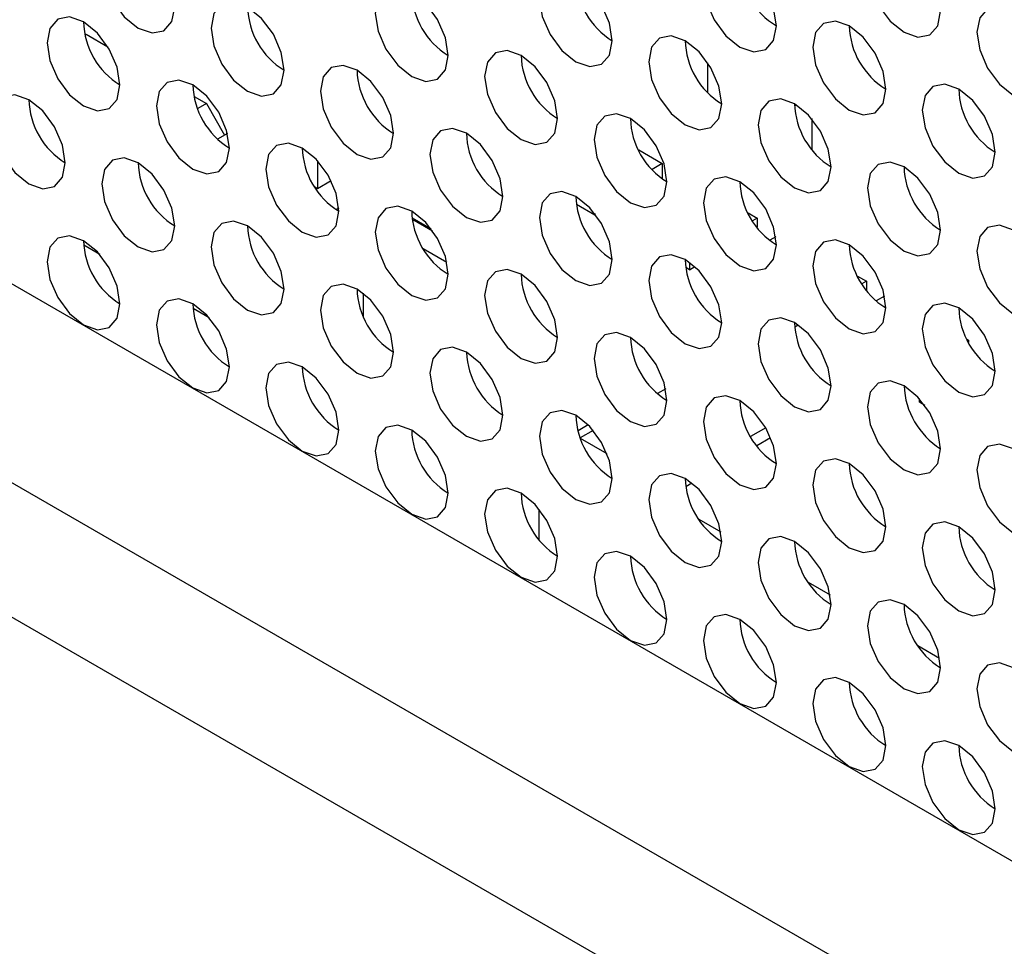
# Model space of a CAD drawing. Header units: millimetres. Extents: x 256 to 1374, y 313 to 1176.
# Tile 187 of 212: x 1167.06 to 1173.42, y 1010.26 to 1016.26. Entities that reach past the tile are written whole.
import ezdxf

# ---------------------------------------------------------------- set-up
doc = ezdxf.new("R2010")
doc.units = ezdxf.units.MM

msp = doc.modelspace()

# ---------------------------------------------------------------- linework, layer by layer
at = {"color": 7, "linetype": 'Continuous', "lineweight": 30}
for p, q in [((1073.1613, 1068.7227), (1256.498, 962.8846)), ((1167.4801, 1016.1591), (1167.4868, 1016.163)), ((1167.4868, 1016.163), (1167.6279, 1016.0816)), ((1171.5055, 1015.784), (1171.5055, 1015.9772)), ((1168.1853, 1015.7598), (1168.2646, 1015.714)), ((1168.2646, 1015.714), (1168.2083, 1015.6815)), ((1168.2646, 1015.714), (1168.3825, 1015.5099)), ((1172.0783, 1015.7049), (1172.0668, 1015.6982)), ((1172.1773, 1015.6161), (1172.1773, 1015.4172)), ((1168.4006, 1015.5204), (1168.3374, 1015.4839)), ((1171.0587, 1015.4143), (1171.2109, 1015.3264)), ((1168.9835, 1015.3436), (1168.9835, 1015.163)), ((1171.2109, 1015.3264), (1171.1447, 1015.2882)), ((1171.2109, 1015.3264), (1171.2109, 1015.2284)), ((1169.0706, 1015.2133), (1168.9835, 1015.163)), ((1168.9835, 1015.163), (1168.9659, 1015.1731)), ((1170.7748, 1014.993), (1170.6562, 1015.0615)), ((1169.1196, 1015.0374), (1169.1034, 1015.028)), ((1170.7748, 1015.0026), (1170.7748, 1014.993)), ((1170.7748, 1014.993), (1170.78, 1014.996)), ((1171.7658, 1015.0061), (1171.8237, 1014.9727)), ((1169.7181, 1014.9022), (1169.5945, 1014.9735)), ((1169.6081, 1014.9588), (1169.5977, 1014.9528)), ((1169.6081, 1014.9588), (1169.727, 1014.8902)), ((1171.8237, 1014.9727), (1171.7943, 1014.9557)), ((1171.8237, 1014.9727), (1171.8237, 1014.9136)), ((1167.5759, 1014.7372), (1167.4716, 1014.7974)), ((1171.9447, 1014.852), (1171.9057, 1014.8295)), ((1169.6665, 1014.7755), (1169.8186, 1014.6876)), ((1171.3877, 1014.6866), (1171.3877, 1014.6392)), ((1171.3877, 1014.6392), (1171.3633, 1014.6533)), ((1171.3877, 1014.6392), (1171.4219, 1014.659)), ((1172.4729, 1014.5979), (1172.5308, 1014.5645)), ((1172.5308, 1014.5645), (1172.5014, 1014.5475)), ((1172.5308, 1014.5645), (1172.5308, 1014.5054)), ((1169.2781, 1014.4871), (1169.2781, 1014.3392)), ((1172.6474, 1014.4685), (1172.5936, 1014.4374)), ((1168.283, 1014.3289), (1168.1787, 1014.3892)), ((1172.0676, 1014.2698), (1172.0893, 1014.2823)), ((1173.18, 1014.1897), (1173.1908, 1014.1835)), ((1173.1908, 1014.1835), (1173.1849, 1014.1801)), ((1173.1908, 1014.1835), (1173.1908, 1014.1692)), ((1169.9455, 1014.1058), (1169.9452, 1014.1056)), ((1168.8906, 1014.007), (1168.8846, 1014.0035)), ((1171.2332, 1013.8696), (1171.1794, 1013.8385)), ((1172.7736, 1013.8881), (1172.7739, 1013.8883)), ((1172.8726, 1013.782), (1172.8726, 1013.8062)), ((1172.9089, 1013.761), (1172.8726, 1013.782)), ((1170.7327, 1013.635), (1170.6664, 1013.5967)), ((1170.7651, 1013.5994), (1170.681, 1013.5508)), ((1171.8797, 1013.6169), (1171.7821, 1013.5606)), ((1170.6813, 1013.5502), (1170.8537, 1013.4506)), ((1171.8213, 1013.5015), (1171.9113, 1013.5535)), ((1171.3634, 1013.2372), (1171.4027, 1013.2599)), ((1170.4154, 1012.8919), (1170.4154, 1013.0911)), ((1171.4477, 1013.026), (1171.5893, 1012.9443)), ((1172.1549, 1012.6178), (1172.2965, 1012.5361)), ((1172.862, 1012.2096), (1173.0036, 1012.1279))]:
    msp.add_line(p, q, dxfattribs=at)
at = {"color": 8, "linetype": 'Continuous', "lineweight": 30}
for p, q in [((1255.4215, 962.2196), (1072.0405, 1068.0831)), ((1071.7528, 1067.381), (1255.0984, 961.5379))]:
    msp.add_line(p, q, dxfattribs=at)
at = {"color": 7, "linetype": 'Continuous', "lineweight": 30, "flags": 128}
for points in [[(1168.0596, 1016.3377), (1168.0416, 1016.4522), (1167.9905, 1016.57), (1167.914, 1016.6731), (1167.8238, 1016.7459), (1167.7336, 1016.7773), (1167.6572, 1016.7624), (1167.6061, 1016.7036), (1167.5881, 1016.6098), (1167.6061, 1016.4953), (1167.6572, 1016.3775), (1167.7336, 1016.2743), (1167.8238, 1016.2015), (1167.914, 1016.1702), (1167.9905, 1016.185), (1168.0416, 1016.2439), (1168.0596, 1016.3377)], [(1173.0093, 1016.3109), (1172.9914, 1016.4254), (1172.9403, 1016.5432), (1172.8638, 1016.6464), (1172.7736, 1016.7191), (1172.6834, 1016.7505), (1172.6069, 1016.7356), (1172.5558, 1016.6768), (1172.5379, 1016.583), (1172.5558, 1016.4685), (1172.6069, 1016.3507), (1172.6834, 1016.2476), (1172.7736, 1016.1748), (1172.8638, 1016.1434), (1172.9403, 1016.1583), (1172.9914, 1016.2171), (1173.0093, 1016.3109)], [(1171.9486, 1016.2155), (1171.9307, 1016.3301), (1171.8796, 1016.4479), (1171.8031, 1016.551), (1171.7129, 1016.6238), (1171.6227, 1016.6551), (1171.5463, 1016.6403), (1171.4952, 1016.5815), (1171.4772, 1016.4877), (1171.4952, 1016.3732), (1171.5463, 1016.2554), (1171.6227, 1016.1522), (1171.7129, 1016.0794), (1171.8031, 1016.0481), (1171.8796, 1016.0629), (1171.9307, 1016.1217), (1171.9486, 1016.2155)], [(1170.888, 1016.1202), (1170.87, 1016.2347), (1170.8189, 1016.3525), (1170.7425, 1016.4556), (1170.6523, 1016.5284), (1170.5621, 1016.5598), (1170.4856, 1016.5449), (1170.4345, 1016.4861), (1170.4166, 1016.3923), (1170.4345, 1016.2778), (1170.4856, 1016.16), (1170.5621, 1016.0569), (1170.6523, 1015.9841), (1170.7425, 1015.9527), (1170.8189, 1015.9676), (1170.87, 1016.0264), (1170.888, 1016.1202)], [(1169.8273, 1016.0248), (1169.8094, 1016.1393), (1169.7583, 1016.2571), (1169.6818, 1016.3603), (1169.5916, 1016.4331), (1169.5014, 1016.4644), (1169.4249, 1016.4496), (1169.3739, 1016.3907), (1169.3559, 1016.2969), (1169.3739, 1016.1824), (1169.4249, 1016.0646), (1169.5014, 1015.9615), (1169.5916, 1015.8887), (1169.6818, 1015.8573), (1169.7583, 1015.8722), (1169.8094, 1015.931), (1169.8273, 1016.0248)], [(1168.7667, 1015.9295), (1168.7487, 1016.044), (1168.6976, 1016.1618), (1168.6212, 1016.2649), (1168.531, 1016.3377), (1168.4408, 1016.369), (1168.3643, 1016.3542), (1168.3132, 1016.2954), (1168.2953, 1016.2016), (1168.3132, 1016.0871), (1168.3643, 1015.9693), (1168.4408, 1015.8661), (1168.531, 1015.7933), (1168.6212, 1015.762), (1168.6976, 1015.7768), (1168.7487, 1015.8356), (1168.7667, 1015.9295)], [(1173.7164, 1015.9027), (1173.6985, 1016.0172), (1173.6474, 1016.135), (1173.5709, 1016.2382), (1173.4807, 1016.3109), (1173.3905, 1016.3423), (1173.314, 1016.3274), (1173.2629, 1016.2686), (1173.245, 1016.1748), (1173.2629, 1016.0603), (1173.314, 1015.9425), (1173.3905, 1015.8394), (1173.4807, 1015.7666), (1173.5709, 1015.7352), (1173.6474, 1015.7501), (1173.6985, 1015.8089), (1173.7164, 1015.9027)], [(1167.706, 1015.8341), (1167.6881, 1015.9486), (1167.637, 1016.0664), (1167.5605, 1016.1695), (1167.4703, 1016.2423), (1167.3801, 1016.2737), (1167.3036, 1016.2588), (1167.2525, 1016.2), (1167.2346, 1016.1062), (1167.2525, 1015.9917), (1167.3036, 1015.8739), (1167.3801, 1015.7708), (1167.4703, 1015.698), (1167.5605, 1015.6666), (1167.637, 1015.6815), (1167.6881, 1015.7403), (1167.706, 1015.8341)], [(1172.6557, 1015.8073), (1172.6378, 1015.9218), (1172.5867, 1016.0396), (1172.5102, 1016.1428), (1172.42, 1016.2156), (1172.3298, 1016.2469), (1172.2534, 1016.2321), (1172.2023, 1016.1733), (1172.1843, 1016.0795), (1172.2023, 1015.965), (1172.2534, 1015.8472), (1172.3298, 1015.744), (1172.42, 1015.6712), (1172.5102, 1015.6399), (1172.5867, 1015.6547), (1172.6378, 1015.7135), (1172.6557, 1015.8073)], [(1171.5951, 1015.712), (1171.5771, 1015.8265), (1171.526, 1015.9443), (1171.4496, 1016.0474), (1171.3594, 1016.1202), (1171.2692, 1016.1516), (1171.1927, 1016.1367), (1171.1416, 1016.0779), (1171.1237, 1015.9841), (1171.1416, 1015.8696), (1171.1927, 1015.7518), (1171.2692, 1015.6487), (1171.3594, 1015.5759), (1171.4496, 1015.5445), (1171.526, 1015.5594), (1171.5771, 1015.6182), (1171.5951, 1015.712)], [(1170.5344, 1015.6166), (1170.5165, 1015.7311), (1170.4654, 1015.8489), (1170.3889, 1015.9521), (1170.2987, 1016.0249), (1170.2085, 1016.0562), (1170.1321, 1016.0414), (1170.081, 1015.9825), (1170.063, 1015.8887), (1170.081, 1015.7742), (1170.1321, 1015.6564), (1170.2085, 1015.5533), (1170.2987, 1015.4805), (1170.3889, 1015.4491), (1170.4654, 1015.464), (1170.5165, 1015.5228), (1170.5344, 1015.6166)], [(1169.4738, 1015.5212), (1169.4558, 1015.6358), (1169.4047, 1015.7536), (1169.3283, 1015.8567), (1169.2381, 1015.9295), (1169.1479, 1015.9608), (1169.0714, 1015.946), (1169.0203, 1015.8872), (1169.0024, 1015.7934), (1169.0203, 1015.6789), (1169.0714, 1015.5611), (1169.1479, 1015.4579), (1169.2381, 1015.3851), (1169.3283, 1015.3538), (1169.4047, 1015.3686), (1169.4558, 1015.4274), (1169.4738, 1015.5212)], [(1168.4131, 1015.4259), (1168.3952, 1015.5404), (1168.3441, 1015.6582), (1168.2676, 1015.7613), (1168.1774, 1015.8341), (1168.0872, 1015.8655), (1168.0107, 1015.8506), (1167.9596, 1015.7918), (1167.9417, 1015.698), (1167.9596, 1015.5835), (1168.0107, 1015.4657), (1168.0872, 1015.3626), (1168.1774, 1015.2898), (1168.2676, 1015.2584), (1168.3441, 1015.2733), (1168.3952, 1015.3321), (1168.4131, 1015.4259)], [(1173.3629, 1015.3991), (1173.3449, 1015.5136), (1173.2938, 1015.6314), (1173.2173, 1015.7346), (1173.1271, 1015.8074), (1173.037, 1015.8387), (1172.9605, 1015.8239), (1172.9094, 1015.7651), (1172.8914, 1015.6713), (1172.9094, 1015.5568), (1172.9605, 1015.439), (1173.037, 1015.3358), (1173.1271, 1015.263), (1173.2173, 1015.2317), (1173.2938, 1015.2465), (1173.3449, 1015.3053), (1173.3629, 1015.3991)], [(1167.3524, 1015.3305), (1167.3345, 1015.445), (1167.2834, 1015.5628), (1167.2069, 1015.666), (1167.1167, 1015.7388), (1167.0265, 1015.7701), (1166.9501, 1015.7553), (1166.899, 1015.6965), (1166.881, 1015.6027), (1166.899, 1015.4881), (1166.9501, 1015.3703), (1167.0265, 1015.2672), (1167.1167, 1015.1944), (1167.2069, 1015.1631), (1167.2834, 1015.1779), (1167.3345, 1015.2367), (1167.3524, 1015.3305)], [(1172.3022, 1015.3038), (1172.2842, 1015.4183), (1172.2332, 1015.5361), (1172.1567, 1015.6392), (1172.0665, 1015.712), (1171.9763, 1015.7434), (1171.8998, 1015.7285), (1171.8487, 1015.6697), (1171.8308, 1015.5759), (1171.8487, 1015.4614), (1171.8998, 1015.3436), (1171.9763, 1015.2404), (1172.0665, 1015.1677), (1172.1567, 1015.1363), (1172.2332, 1015.1512), (1172.2842, 1015.21), (1172.3022, 1015.3038)], [(1171.2415, 1015.2084), (1171.2236, 1015.3229), (1171.1725, 1015.4407), (1171.096, 1015.5439), (1171.0058, 1015.6167), (1170.9156, 1015.648), (1170.8392, 1015.6331), (1170.7881, 1015.5743), (1170.7701, 1015.4805), (1170.7881, 1015.366), (1170.8392, 1015.2482), (1170.9156, 1015.1451), (1171.0058, 1015.0723), (1171.096, 1015.0409), (1171.1725, 1015.0558), (1171.2236, 1015.1146), (1171.2415, 1015.2084)], [(1170.1809, 1015.113), (1170.1629, 1015.2276), (1170.1118, 1015.3454), (1170.0354, 1015.4485), (1169.9452, 1015.5213), (1169.855, 1015.5526), (1169.7785, 1015.5378), (1169.7274, 1015.479), (1169.7095, 1015.3852), (1169.7274, 1015.2707), (1169.7785, 1015.1529), (1169.855, 1015.0497), (1169.9452, 1014.9769), (1170.0354, 1014.9456), (1170.1118, 1014.9604), (1170.1629, 1015.0192), (1170.1809, 1015.113)], [(1169.1202, 1015.0177), (1169.1023, 1015.1322), (1169.0512, 1015.25), (1168.9747, 1015.3531), (1168.8845, 1015.4259), (1168.7943, 1015.4573), (1168.7178, 1015.4424), (1168.6667, 1015.3836), (1168.6488, 1015.2898), (1168.6667, 1015.1753), (1168.7178, 1015.0575), (1168.7943, 1014.9544), (1168.8845, 1014.8816), (1168.9747, 1014.8502), (1169.0512, 1014.8651), (1169.1023, 1014.9239), (1169.1202, 1015.0177)], [(1168.0596, 1014.9223), (1168.0416, 1015.0368), (1167.9905, 1015.1546), (1167.914, 1015.2578), (1167.8238, 1015.3306), (1167.7336, 1015.3619), (1167.6572, 1015.3471), (1167.6061, 1015.2883), (1167.5881, 1015.1944), (1167.6061, 1015.0799), (1167.6572, 1014.9621), (1167.7336, 1014.859), (1167.8238, 1014.7862), (1167.914, 1014.7549), (1167.9905, 1014.7697), (1168.0416, 1014.8285), (1168.0596, 1014.9223)], [(1173.0093, 1014.8956), (1172.9914, 1015.0101), (1172.9403, 1015.1279), (1172.8638, 1015.231), (1172.7736, 1015.3038), (1172.6834, 1015.3352), (1172.6069, 1015.3203), (1172.5558, 1015.2615), (1172.5379, 1015.1677), (1172.5558, 1015.0532), (1172.6069, 1014.9354), (1172.6834, 1014.8322), (1172.7736, 1014.7594), (1172.8638, 1014.7281), (1172.9403, 1014.743), (1172.9914, 1014.8018), (1173.0093, 1014.8956)], [(1171.9486, 1014.8002), (1171.9307, 1014.9147), (1171.8796, 1015.0325), (1171.8031, 1015.1357), (1171.7129, 1015.2084), (1171.6227, 1015.2398), (1171.5463, 1015.2249), (1171.4952, 1015.1661), (1171.4772, 1015.0723), (1171.4952, 1014.9578), (1171.5463, 1014.84), (1171.6227, 1014.7369), (1171.7129, 1014.6641), (1171.8031, 1014.6327), (1171.8796, 1014.6476), (1171.9307, 1014.7064), (1171.9486, 1014.8002)], [(1170.888, 1014.7048), (1170.87, 1014.8193), (1170.8189, 1014.9371), (1170.7425, 1015.0403), (1170.6523, 1015.1131), (1170.5621, 1015.1444), (1170.4856, 1015.1296), (1170.4345, 1015.0708), (1170.4166, 1014.977), (1170.4345, 1014.8625), (1170.4856, 1014.7447), (1170.5621, 1014.6415), (1170.6523, 1014.5687), (1170.7425, 1014.5374), (1170.8189, 1014.5522), (1170.87, 1014.611), (1170.888, 1014.7048)], [(1169.8273, 1014.6095), (1169.8094, 1014.724), (1169.7583, 1014.8418), (1169.6818, 1014.9449), (1169.5916, 1015.0177), (1169.5014, 1015.0491), (1169.4249, 1015.0342), (1169.3739, 1014.9754), (1169.3559, 1014.8816), (1169.3739, 1014.7671), (1169.4249, 1014.6493), (1169.5014, 1014.5462), (1169.5916, 1014.4734), (1169.6818, 1014.442), (1169.7583, 1014.4569), (1169.8094, 1014.5157), (1169.8273, 1014.6095)], [(1168.7667, 1014.5141), (1168.7487, 1014.6286), (1168.6976, 1014.7464), (1168.6212, 1014.8496), (1168.531, 1014.9224), (1168.4408, 1014.9537), (1168.3643, 1014.9389), (1168.3132, 1014.88), (1168.2953, 1014.7862), (1168.3132, 1014.6717), (1168.3643, 1014.5539), (1168.4408, 1014.4508), (1168.531, 1014.378), (1168.6212, 1014.3466), (1168.6976, 1014.3615), (1168.7487, 1014.4203), (1168.7667, 1014.5141)], [(1173.7164, 1014.4874), (1173.6985, 1014.6019), (1173.6474, 1014.7197), (1173.5709, 1014.8228), (1173.4807, 1014.8956), (1173.3905, 1014.927), (1173.314, 1014.9121), (1173.2629, 1014.8533), (1173.245, 1014.7595), (1173.2629, 1014.645), (1173.314, 1014.5272), (1173.3905, 1014.424), (1173.4807, 1014.3512), (1173.5709, 1014.3199), (1173.6474, 1014.3347), (1173.6985, 1014.3936), (1173.7164, 1014.4874)], [(1167.706, 1014.4187), (1167.6881, 1014.5333), (1167.637, 1014.6511), (1167.5605, 1014.7542), (1167.4703, 1014.827), (1167.3801, 1014.8583), (1167.3036, 1014.8435), (1167.2525, 1014.7847), (1167.2346, 1014.6909), (1167.2525, 1014.5764), (1167.3036, 1014.4586), (1167.3801, 1014.3554), (1167.4703, 1014.2826), (1167.5605, 1014.2513), (1167.637, 1014.2661), (1167.6881, 1014.3249), (1167.706, 1014.4187)], [(1172.6557, 1014.392), (1172.6378, 1014.5065), (1172.5867, 1014.6243), (1172.5102, 1014.7275), (1172.42, 1014.8002), (1172.3298, 1014.8316), (1172.2534, 1014.8167), (1172.2023, 1014.7579), (1172.1843, 1014.6641), (1172.2023, 1014.5496), (1172.2534, 1014.4318), (1172.3298, 1014.3287), (1172.42, 1014.2559), (1172.5102, 1014.2245), (1172.5867, 1014.2394), (1172.6378, 1014.2982), (1172.6557, 1014.392)], [(1171.5951, 1014.2966), (1171.5771, 1014.4111), (1171.526, 1014.5289), (1171.4496, 1014.6321), (1171.3594, 1014.7049), (1171.2692, 1014.7362), (1171.1927, 1014.7214), (1171.1416, 1014.6626), (1171.1237, 1014.5688), (1171.1416, 1014.4543), (1171.1927, 1014.3365), (1171.2692, 1014.2333), (1171.3594, 1014.1605), (1171.4496, 1014.1292), (1171.526, 1014.144), (1171.5771, 1014.2028), (1171.5951, 1014.2966)], [(1170.5344, 1014.2013), (1170.5165, 1014.3158), (1170.4654, 1014.4336), (1170.3889, 1014.5367), (1170.2987, 1014.6095), (1170.2085, 1014.6409), (1170.1321, 1014.626), (1170.081, 1014.5672), (1170.063, 1014.4734), (1170.081, 1014.3589), (1170.1321, 1014.2411), (1170.2085, 1014.1379), (1170.2987, 1014.0652), (1170.3889, 1014.0338), (1170.4654, 1014.0487), (1170.5165, 1014.1075), (1170.5344, 1014.2013)], [(1169.4738, 1014.1059), (1169.4558, 1014.2204), (1169.4047, 1014.3382), (1169.3283, 1014.4414), (1169.2381, 1014.5142), (1169.1479, 1014.5455), (1169.0714, 1014.5307), (1169.0203, 1014.4718), (1169.0024, 1014.378), (1169.0203, 1014.2635), (1169.0714, 1014.1457), (1169.1479, 1014.0426), (1169.2381, 1013.9698), (1169.3283, 1013.9384), (1169.4047, 1013.9533), (1169.4558, 1014.0121), (1169.4738, 1014.1059)], [(1168.4131, 1014.0105), (1168.3952, 1014.1251), (1168.3441, 1014.2429), (1168.2676, 1014.346), (1168.1774, 1014.4188), (1168.0872, 1014.4501), (1168.0107, 1014.4353), (1167.9596, 1014.3765), (1167.9417, 1014.2827), (1167.9596, 1014.1682), (1168.0107, 1014.0504), (1168.0872, 1013.9472), (1168.1774, 1013.8744), (1168.2676, 1013.8431), (1168.3441, 1013.8579), (1168.3952, 1013.9167), (1168.4131, 1014.0105)], [(1173.3629, 1013.9838), (1173.3449, 1014.0983), (1173.2938, 1014.2161), (1173.2173, 1014.3193), (1173.1271, 1014.392), (1173.037, 1014.4234), (1172.9605, 1014.4085), (1172.9094, 1014.3497), (1172.8914, 1014.2559), (1172.9094, 1014.1414), (1172.9605, 1014.0236), (1173.037, 1013.9205), (1173.1271, 1013.8477), (1173.2173, 1013.8163), (1173.2938, 1013.8312), (1173.3449, 1013.89), (1173.3629, 1013.9838)], [(1172.3022, 1013.8884), (1172.2842, 1014.0029), (1172.2332, 1014.1207), (1172.1567, 1014.2239), (1172.0665, 1014.2967), (1171.9763, 1014.328), (1171.8998, 1014.3132), (1171.8487, 1014.2544), (1171.8308, 1014.1606), (1171.8487, 1014.046), (1171.8998, 1013.9282), (1171.9763, 1013.8251), (1172.0665, 1013.7523), (1172.1567, 1013.721), (1172.2332, 1013.7358), (1172.2842, 1013.7946), (1172.3022, 1013.8884)], [(1171.2415, 1013.7931), (1171.2236, 1013.9076), (1171.1725, 1014.0254), (1171.096, 1014.1285), (1171.0058, 1014.2013), (1170.9156, 1014.2327), (1170.8392, 1014.2178), (1170.7881, 1014.159), (1170.7701, 1014.0652), (1170.7881, 1013.9507), (1170.8392, 1013.8329), (1170.9156, 1013.7297), (1171.0058, 1013.657), (1171.096, 1013.6256), (1171.1725, 1013.6405), (1171.2236, 1013.6993), (1171.2415, 1013.7931)], [(1170.1809, 1013.6977), (1170.1629, 1013.8122), (1170.1118, 1013.93), (1170.0354, 1014.0332), (1169.9452, 1014.1059), (1169.855, 1014.1373), (1169.7785, 1014.1224), (1169.7274, 1014.0636), (1169.7095, 1013.9698), (1169.7274, 1013.8553), (1169.7785, 1013.7375), (1169.855, 1013.6344), (1169.9452, 1013.5616), (1170.0354, 1013.5302), (1170.1118, 1013.5451), (1170.1629, 1013.6039), (1170.1809, 1013.6977)], [(1169.1202, 1013.6023), (1169.1023, 1013.7169), (1169.0512, 1013.8347), (1168.9747, 1013.9378), (1168.8845, 1014.0106), (1168.7943, 1014.0419), (1168.7178, 1014.0271), (1168.6667, 1013.9683), (1168.6488, 1013.8745), (1168.6667, 1013.76), (1168.7178, 1013.6422), (1168.7943, 1013.539), (1168.8845, 1013.4662), (1168.9747, 1013.4349), (1169.0512, 1013.4497), (1169.1023, 1013.5085), (1169.1202, 1013.6023)], [(1173.0093, 1013.4802), (1172.9914, 1013.5947), (1172.9403, 1013.7125), (1172.8638, 1013.8157), (1172.7736, 1013.8885), (1172.6834, 1013.9198), (1172.6069, 1013.905), (1172.5558, 1013.8462), (1172.5379, 1013.7524), (1172.5558, 1013.6378), (1172.6069, 1013.52), (1172.6834, 1013.4169), (1172.7736, 1013.3441), (1172.8638, 1013.3128), (1172.9403, 1013.3276), (1172.9914, 1013.3864), (1173.0093, 1013.4802)], [(1171.9486, 1013.3849), (1171.9307, 1013.4994), (1171.8796, 1013.6172), (1171.8031, 1013.7203), (1171.7129, 1013.7931), (1171.6227, 1013.8245), (1171.5463, 1013.8096), (1171.4952, 1013.7508), (1171.4772, 1013.657), (1171.4952, 1013.5425), (1171.5463, 1013.4247), (1171.6227, 1013.3215), (1171.7129, 1013.2488), (1171.8031, 1013.2174), (1171.8796, 1013.2323), (1171.9307, 1013.2911), (1171.9486, 1013.3849)], [(1170.888, 1013.2895), (1170.87, 1013.404), (1170.8189, 1013.5218), (1170.7425, 1013.625), (1170.6523, 1013.6977), (1170.5621, 1013.7291), (1170.4856, 1013.7142), (1170.4345, 1013.6554), (1170.4166, 1013.5616), (1170.4345, 1013.4471), (1170.4856, 1013.3293), (1170.5621, 1013.2262), (1170.6523, 1013.1534), (1170.7425, 1013.122), (1170.8189, 1013.1369), (1170.87, 1013.1957), (1170.888, 1013.2895)], [(1169.8273, 1013.1941), (1169.8094, 1013.3087), (1169.7583, 1013.4265), (1169.6818, 1013.5296), (1169.5916, 1013.6024), (1169.5014, 1013.6337), (1169.4249, 1013.6189), (1169.3739, 1013.5601), (1169.3559, 1013.4663), (1169.3739, 1013.3518), (1169.4249, 1013.234), (1169.5014, 1013.1308), (1169.5916, 1013.058), (1169.6818, 1013.0267), (1169.7583, 1013.0415), (1169.8094, 1013.1003), (1169.8273, 1013.1941)], [(1173.7164, 1013.072), (1173.6985, 1013.1865), (1173.6474, 1013.3043), (1173.5709, 1013.4075), (1173.4807, 1013.4803), (1173.3905, 1013.5116), (1173.314, 1013.4968), (1173.2629, 1013.438), (1173.245, 1013.3442), (1173.2629, 1013.2296), (1173.314, 1013.1118), (1173.3905, 1013.0087), (1173.4807, 1012.9359), (1173.5709, 1012.9046), (1173.6474, 1012.9194), (1173.6985, 1012.9782), (1173.7164, 1013.072)], [(1172.6557, 1012.9767), (1172.6378, 1013.0912), (1172.5867, 1013.209), (1172.5102, 1013.3121), (1172.42, 1013.3849), (1172.3298, 1013.4163), (1172.2534, 1013.4014), (1172.2023, 1013.3426), (1172.1843, 1013.2488), (1172.2023, 1013.1343), (1172.2534, 1013.0165), (1172.3298, 1012.9133), (1172.42, 1012.8405), (1172.5102, 1012.8092), (1172.5867, 1012.824), (1172.6378, 1012.8829), (1172.6557, 1012.9767)], [(1171.5951, 1012.8813), (1171.5771, 1012.9958), (1171.526, 1013.1136), (1171.4496, 1013.2168), (1171.3594, 1013.2895), (1171.2692, 1013.3209), (1171.1927, 1013.306), (1171.1416, 1013.2472), (1171.1237, 1013.1534), (1171.1416, 1013.0389), (1171.1927, 1012.9211), (1171.2692, 1012.818), (1171.3594, 1012.7452), (1171.4496, 1012.7138), (1171.526, 1012.7287), (1171.5771, 1012.7875), (1171.5951, 1012.8813)], [(1170.5344, 1012.7859), (1170.5165, 1012.9004), (1170.4654, 1013.0182), (1170.3889, 1013.1214), (1170.2987, 1013.1942), (1170.2085, 1013.2255), (1170.1321, 1013.2107), (1170.081, 1013.1519), (1170.063, 1013.0581), (1170.081, 1012.9436), (1170.1321, 1012.8258), (1170.2085, 1012.7226), (1170.2987, 1012.6498), (1170.3889, 1012.6185), (1170.4654, 1012.6333), (1170.5165, 1012.6921), (1170.5344, 1012.7859)], [(1173.3629, 1012.5685), (1173.3449, 1012.683), (1173.2938, 1012.8008), (1173.2173, 1012.9039), (1173.1271, 1012.9767), (1173.037, 1013.0081), (1172.9605, 1012.9932), (1172.9094, 1012.9344), (1172.8914, 1012.8406), (1172.9094, 1012.7261), (1172.9605, 1012.6083), (1173.037, 1012.5051), (1173.1271, 1012.4323), (1173.2173, 1012.401), (1173.2938, 1012.4158), (1173.3449, 1012.4747), (1173.3629, 1012.5685)], [(1172.3022, 1012.4731), (1172.2842, 1012.5876), (1172.2332, 1012.7054), (1172.1567, 1012.8085), (1172.0665, 1012.8813), (1171.9763, 1012.9127), (1171.8998, 1012.8978), (1171.8487, 1012.839), (1171.8308, 1012.7452), (1171.8487, 1012.6307), (1171.8998, 1012.5129), (1171.9763, 1012.4098), (1172.0665, 1012.337), (1172.1567, 1012.3056), (1172.2332, 1012.3205), (1172.2842, 1012.3793), (1172.3022, 1012.4731)], [(1171.2415, 1012.3777), (1171.2236, 1012.4922), (1171.1725, 1012.61), (1171.096, 1012.7132), (1171.0058, 1012.786), (1170.9156, 1012.8173), (1170.8392, 1012.8025), (1170.7881, 1012.7437), (1170.7701, 1012.6499), (1170.7881, 1012.5353), (1170.8392, 1012.4175), (1170.9156, 1012.3144), (1171.0058, 1012.2416), (1171.096, 1012.2103), (1171.1725, 1012.2251), (1171.2236, 1012.2839), (1171.2415, 1012.3777)], [(1173.0093, 1012.0649), (1172.9914, 1012.1794), (1172.9403, 1012.2972), (1172.8638, 1012.4003), (1172.7736, 1012.4731), (1172.6834, 1012.5045), (1172.6069, 1012.4896), (1172.5558, 1012.4308), (1172.5379, 1012.337), (1172.5558, 1012.2225), (1172.6069, 1012.1047), (1172.6834, 1012.0016), (1172.7736, 1011.9288), (1172.8638, 1011.8974), (1172.9403, 1011.9123), (1172.9914, 1011.9711), (1173.0093, 1012.0649)], [(1171.9486, 1011.9695), (1171.9307, 1012.084), (1171.8796, 1012.2018), (1171.8031, 1012.305), (1171.7129, 1012.3778), (1171.6227, 1012.4091), (1171.5463, 1012.3943), (1171.4952, 1012.3355), (1171.4772, 1012.2417), (1171.4952, 1012.1271), (1171.5463, 1012.0093), (1171.6227, 1011.9062), (1171.7129, 1011.8334), (1171.8031, 1011.8021), (1171.8796, 1011.8169), (1171.9307, 1011.8757), (1171.9486, 1011.9695)], [(1173.7164, 1011.6567), (1173.6985, 1011.7712), (1173.6474, 1011.889), (1173.5709, 1011.9921), (1173.4807, 1012.0649), (1173.3905, 1012.0963), (1173.314, 1012.0814), (1173.2629, 1012.0226), (1173.245, 1011.9288), (1173.2629, 1011.8143), (1173.314, 1011.6965), (1173.3905, 1011.5934), (1173.4807, 1011.5206), (1173.5709, 1011.4892), (1173.6474, 1011.5041), (1173.6985, 1011.5629), (1173.7164, 1011.6567)], [(1172.6557, 1011.5613), (1172.6378, 1011.6758), (1172.5867, 1011.7936), (1172.5102, 1011.8968), (1172.42, 1011.9696), (1172.3298, 1012.0009), (1172.2534, 1011.9861), (1172.2023, 1011.9273), (1172.1843, 1011.8335), (1172.2023, 1011.7189), (1172.2534, 1011.6011), (1172.3298, 1011.498), (1172.42, 1011.4252), (1172.5102, 1011.3939), (1172.5867, 1011.4087), (1172.6378, 1011.4675), (1172.6557, 1011.5613)], [(1173.3629, 1011.1531), (1173.3449, 1011.2676), (1173.2938, 1011.3854), (1173.2173, 1011.4886), (1173.1271, 1011.5614), (1173.037, 1011.5927), (1172.9605, 1011.5779), (1172.9094, 1011.5191), (1172.8914, 1011.4253), (1172.9094, 1011.3107), (1172.9605, 1011.1929), (1173.037, 1011.0898), (1173.1271, 1011.017), (1173.2173, 1010.9857), (1173.2938, 1011.0005), (1173.3449, 1011.0593), (1173.3629, 1011.1531)]]:
    msp.add_lwpolyline(points, dxfattribs=at)
at = {"color": 7, "linetype": 'Continuous', "lineweight": 30}
for centre, radius, start, end in [((1172.2084, 1016.6376), 0.4957, 181.60149, 238.393), ((1171.1478, 1016.5423), 0.4957, 181.60296, 238.39156), ((1170.0871, 1016.4469), 0.4957, 181.60145, 238.39301), ((1169.0264, 1016.3516), 0.4957, 181.60183, 238.39318), ((1167.9658, 1016.2562), 0.4957, 181.60176, 238.39325), ((1172.9155, 1016.2294), 0.4957, 181.60153, 238.39298), ((1171.8549, 1016.1341), 0.4957, 181.60294, 238.39157), ((1170.7942, 1016.0387), 0.4957, 181.60149, 238.393), ((1169.7335, 1015.9433), 0.4957, 181.60183, 238.39318), ((1168.6729, 1015.848), 0.4957, 181.60173, 238.39328), ((1173.6226, 1015.8212), 0.4957, 181.60153, 238.39298), ((1167.6122, 1015.7526), 0.4957, 181.60173, 238.39328), ((1172.562, 1015.7259), 0.4957, 181.60293, 238.39157), ((1171.4936, 1015.626), 0.4878, 181.10243, 238.92882), ((1170.4406, 1015.5351), 0.4957, 181.6018, 238.39321), ((1169.38, 1015.4398), 0.4957, 181.60173, 238.39328), ((1168.3193, 1015.3444), 0.4957, 181.60173, 238.39328), ((1173.2691, 1015.3177), 0.4957, 181.60293, 238.39157), ((1172.2084, 1015.2223), 0.4957, 181.60149, 238.393), ((1171.1478, 1015.1269), 0.4957, 181.60182, 238.39319), ((1170.0871, 1015.0316), 0.4957, 181.60165, 238.3933), ((1169.0264, 1014.9362), 0.4957, 181.60176, 238.39325), ((1167.9658, 1014.8409), 0.4957, 181.60176, 238.39325), ((1172.9155, 1014.8141), 0.4957, 181.60153, 238.39298), ((1171.8549, 1014.7187), 0.4957, 181.6018, 238.39321), ((1170.7942, 1014.6234), 0.4957, 181.60169, 238.39329), ((1169.7335, 1014.528), 0.4957, 181.60176, 238.39325), ((1168.6729, 1014.4326), 0.4957, 181.60173, 238.39328), ((1173.6226, 1014.4059), 0.4957, 181.60153, 238.39298), ((1172.562, 1014.3105), 0.4957, 181.60179, 238.3932), ((1171.5013, 1014.2152), 0.4957, 181.60174, 238.39327), ((1170.457, 1014.1292), 0.5123, 182.64536, 237.39256), ((1169.38, 1014.0244), 0.4957, 181.60173, 238.39328), ((1173.2854, 1013.9118), 0.5123, 182.64372, 237.39268), ((1172.2084, 1013.807), 0.4957, 181.60169, 238.39329), ((1171.1478, 1013.7116), 0.4957, 181.60174, 238.39327), ((1170.0871, 1013.6162), 0.4957, 181.60165, 238.3933), ((1172.9155, 1013.3988), 0.4957, 181.60173, 238.39327), ((1171.8549, 1013.3034), 0.4957, 181.60173, 238.39328), ((1170.7942, 1013.208), 0.4957, 181.60169, 238.39329), ((1173.6226, 1012.9906), 0.4957, 181.60173, 238.39327), ((1172.562, 1012.8952), 0.4957, 181.60172, 238.39328), ((1171.5013, 1012.7998), 0.4957, 181.60174, 238.39327), ((1173.2691, 1012.487), 0.4957, 181.60172, 238.39328), ((1172.2084, 1012.3916), 0.4957, 181.60169, 238.39329), ((1172.9155, 1011.9834), 0.4957, 181.60173, 238.39327), ((1173.6226, 1011.5752), 0.4957, 181.60173, 238.39327)]:
    msp.add_arc(centre, radius, start, end, dxfattribs=at)

doc.saveas('drawing.dxf')
